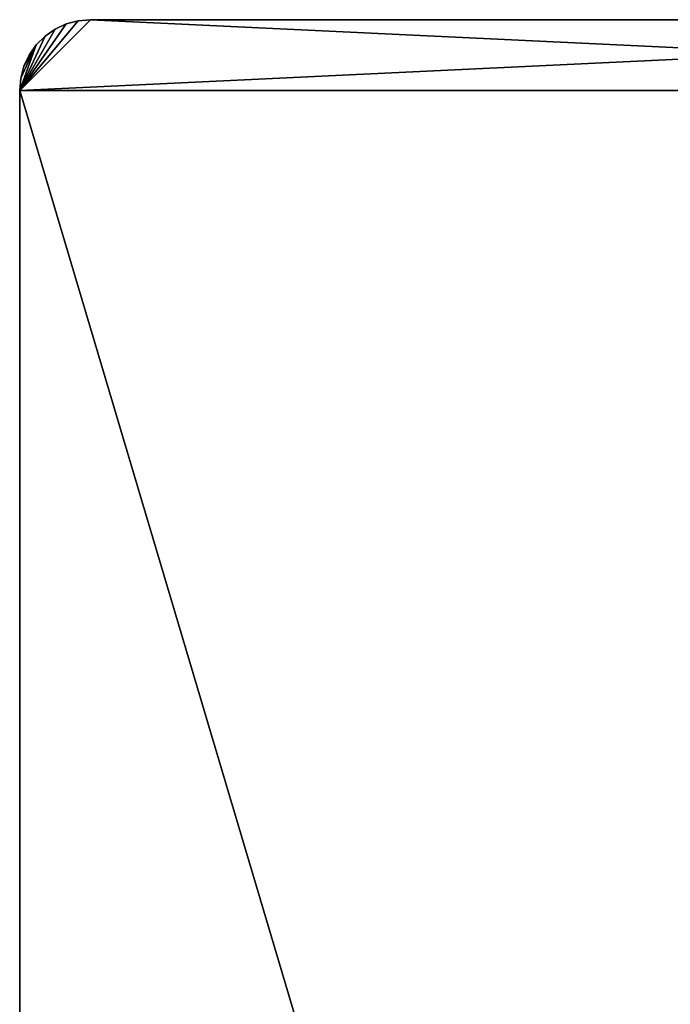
# Model space of a CAD drawing. Extents: x 23.4 to 34.4, y 0.2 to 38.3.
# Tile 249 of 256: x 23.4 to 28, y 31.3 to 38.3. Entities that reach past the tile are written whole.
import ezdxf

# ---------------------------------------------------------------- set-up
doc = ezdxf.new("R2010")
doc.units = 0
doc.header["$LTSCALE"] = 2.54
doc.layers.get('0').update_dxf_attribs({"color": 13, "linetype": 'CONTINUOUS'})

# ---------------------------------------------------------------- blocks, each defined once
blk = doc.blocks.new('SZCZOTKA_DO_WC_MOURO_-_WOL')
at = {"color": 0}
for p, q in [((23.437, 37.7835, 8.99), (23.937, 38.2835, 8.99)), ((23.437, 37.7835, 8.99), (23.937, 38.2835, 8.99)), ((23.937, 38.2835, 9.19), (23.437, 37.7835, 9.19)), ((23.437, 37.7835, 9.19), (33.937, 38.2835, 9.19)), ((23.937, 38.2835, 9.19), (23.437, 37.7835, 9.19)), ((23.437, 37.7835, 9.19), (33.937, 38.2835, 9.19)), ((23.437, 37.7835, 8.99), (23.8501, 38.2759, 8.99)), ((23.437, 37.7835, 8.99), (23.8501, 38.2759, 8.99)), ((23.8501, 38.2759, 9.19), (23.437, 37.7835, 9.19)), ((23.8501, 38.2759, 9.19), (23.437, 37.7835, 9.19)), ((23.766, 38.2533, 8.99), (23.437, 37.7835, 8.99)), ((23.766, 38.2533, 8.99), (23.437, 37.7835, 8.99)), ((23.766, 38.2533, 9.19), (23.437, 37.7835, 9.19)), ((23.766, 38.2533, 9.19), (23.437, 37.7835, 9.19)), ((23.687, 38.2165, 8.99), (23.766, 38.2533, 8.99)), ((23.766, 38.2533, 9.19), (23.687, 38.2165, 9.19)), ((23.766, 38.2533, 9.19), (23.687, 38.2165, 9.19)), ((23.766, 38.2533, 9.19), (23.687, 38.2165, 8.99)), ((23.766, 38.2533, 9.19), (23.687, 38.2165, 8.99)), ((23.687, 38.2165, 8.99), (23.766, 38.2533, 8.99)), ((23.766, 38.2533, 8.99), (23.8501, 38.2759, 8.99)), ((23.8501, 38.2759, 9.19), (23.766, 38.2533, 9.19)), ((23.8501, 38.2759, 9.19), (23.766, 38.2533, 9.19)), ((23.8501, 38.2759, 9.19), (23.766, 38.2533, 8.99)), ((23.8501, 38.2759, 9.19), (23.766, 38.2533, 8.99)), ((23.766, 38.2533, 8.99), (23.8501, 38.2759, 8.99)), ((23.766, 38.2533, 9.19), (23.766, 38.2533, 8.99)), ((23.766, 38.2533, 9.19), (23.766, 38.2533, 8.99)), ((23.8501, 38.2759, 8.99), (23.937, 38.2835, 8.99)), ((23.937, 38.2835, 9.19), (23.8501, 38.2759, 9.19)), ((23.937, 38.2835, 9.19), (23.8501, 38.2759, 9.19)), ((23.937, 38.2835, 9.19), (23.8501, 38.2759, 8.99)), ((23.937, 38.2835, 9.19), (23.8501, 38.2759, 8.99)), ((23.8501, 38.2759, 8.99), (23.937, 38.2835, 8.99)), ((23.8501, 38.2759, 9.19), (23.8501, 38.2759, 8.99)), ((23.8501, 38.2759, 9.19), (23.8501, 38.2759, 8.99)), ((23.937, 38.2835, 9.19), (33.937, 38.2835, 9.19)), ((33.937, 38.2835, 9.19), (23.937, 38.2835, 8.99)), ((23.937, 38.2835, 8.99), (23.937, 38.2835, 9.19)), ((33.937, 38.2835, 9.19), (23.937, 38.2835, 8.99)), ((33.937, 38.2835, 8.99), (23.937, 38.2835, 8.99)), ((34.437, 37.7835, 8.99), (23.937, 38.2835, 8.99)), ((33.937, 38.2835, 8.99), (23.937, 38.2835, 8.99)), ((34.437, 37.7835, 8.99), (23.937, 38.2835, 8.99)), ((23.937, 38.2835, 9.19), (33.937, 38.2835, 9.19)), ((23.937, 38.2835, 8.99), (23.937, 38.2835, 9.19)), ((23.687, 38.2165, 8.99), (23.437, 37.7835, 8.99)), ((23.687, 38.2165, 8.99), (23.437, 37.7835, 8.99)), ((23.687, 38.2165, 9.19), (23.437, 37.7835, 9.19)), ((23.687, 38.2165, 9.19), (23.437, 37.7835, 9.19)), ((23.437, 37.7835, 8.99), (23.6156, 38.1665, 8.99)), ((23.437, 37.7835, 8.99), (23.6156, 38.1665, 8.99)), ((23.6156, 38.1665, 9.19), (23.437, 37.7835, 9.19)), ((23.6156, 38.1665, 9.19), (23.437, 37.7835, 9.19)), ((23.5539, 38.1049, 8.99), (23.6156, 38.1665, 8.99)), ((23.6156, 38.1665, 9.19), (23.5539, 38.1049, 9.19)), ((23.6156, 38.1665, 9.19), (23.5539, 38.1049, 9.19)), ((23.6156, 38.1665, 9.19), (23.5539, 38.1049, 8.99)), ((23.6156, 38.1665, 9.19), (23.5539, 38.1049, 8.99)), ((23.5539, 38.1049, 8.99), (23.6156, 38.1665, 8.99)), ((23.6156, 38.1665, 8.99), (23.687, 38.2165, 8.99)), ((23.687, 38.2165, 9.19), (23.6156, 38.1665, 9.19)), ((23.687, 38.2165, 9.19), (23.6156, 38.1665, 9.19)), ((23.687, 38.2165, 9.19), (23.6156, 38.1665, 8.99)), ((23.687, 38.2165, 9.19), (23.6156, 38.1665, 8.99)), ((23.6156, 38.1665, 8.99), (23.687, 38.2165, 8.99)), ((23.6156, 38.1665, 9.19), (23.6156, 38.1665, 8.99)), ((23.6156, 38.1665, 9.19), (23.6156, 38.1665, 8.99)), ((23.687, 38.2165, 9.19), (23.687, 38.2165, 8.99)), ((23.687, 38.2165, 9.19), (23.687, 38.2165, 8.99)), ((23.437, 37.7835, 8.99), (23.5539, 38.1049, 8.99)), ((23.437, 37.7835, 8.99), (23.5539, 38.1049, 8.99)), ((23.5539, 38.1049, 9.19), (23.437, 37.7835, 9.19)), ((23.5539, 38.1049, 9.19), (23.437, 37.7835, 9.19)), ((23.4446, 37.8703, 8.99), (23.5539, 38.1049, 8.99)), ((23.4446, 37.8703, 8.99), (23.5539, 38.1049, 8.99)), ((23.4446, 37.8703, 9.19), (23.5539, 38.1049, 9.19)), ((23.4446, 37.8703, 9.19), (23.5539, 38.1049, 9.19)), ((23.5539, 38.1049, 8.99), (23.4671, 37.9545, 8.99)), ((23.5539, 38.1049, 8.99), (23.4671, 37.9545, 8.99)), ((23.4671, 37.9545, 9.19), (23.5539, 38.1049, 9.19)), ((23.4671, 37.9545, 9.19), (23.5539, 38.1049, 9.19)), ((23.504, 38.0335, 8.99), (23.5539, 38.1049, 8.99)), ((23.5539, 38.1049, 9.19), (23.504, 38.0335, 9.19)), ((23.5539, 38.1049, 9.19), (23.504, 38.0335, 9.19)), ((23.5539, 38.1049, 9.19), (23.504, 38.0335, 8.99)), ((23.5539, 38.1049, 9.19), (23.504, 38.0335, 8.99)), ((23.504, 38.0335, 8.99), (23.5539, 38.1049, 8.99)), ((23.5539, 38.1049, 9.19), (23.5539, 38.1049, 8.99)), ((23.5539, 38.1049, 9.19), (23.5539, 38.1049, 8.99)), ((23.4671, 37.9545, 8.99), (23.504, 38.0335, 8.99)), ((23.504, 38.0335, 9.19), (23.4671, 37.9545, 9.19)), ((23.504, 38.0335, 9.19), (23.4671, 37.9545, 9.19)), ((23.504, 38.0335, 9.19), (23.4671, 37.9545, 8.99)), ((23.504, 38.0335, 9.19), (23.4671, 37.9545, 8.99)), ((23.4671, 37.9545, 8.99), (23.504, 38.0335, 8.99)), ((23.504, 38.0335, 9.19), (23.504, 38.0335, 8.99)), ((23.504, 38.0335, 9.19), (23.504, 38.0335, 8.99)), ((23.4446, 37.8703, 8.99), (23.4671, 37.9545, 8.99)), ((23.4671, 37.9545, 9.19), (23.4446, 37.8703, 9.19)), ((23.4671, 37.9545, 9.19), (23.4446, 37.8703, 9.19)), ((23.4671, 37.9545, 9.19), (23.4446, 37.8703, 8.99)), ((23.4671, 37.9545, 9.19), (23.4446, 37.8703, 8.99)), ((23.4446, 37.8703, 8.99), (23.4671, 37.9545, 8.99)), ((23.4671, 37.9545, 9.19), (23.4671, 37.9545, 8.99)), ((23.4671, 37.9545, 9.19), (23.4671, 37.9545, 8.99)), ((23.437, 37.7835, 8.99), (23.4446, 37.8703, 8.99)), ((23.4446, 37.8703, 9.19), (23.437, 37.7835, 9.19)), ((23.4446, 37.8703, 9.19), (23.437, 37.7835, 9.19)), ((23.4446, 37.8703, 9.19), (23.437, 37.7835, 8.99)), ((23.4446, 37.8703, 9.19), (23.437, 37.7835, 8.99)), ((23.437, 37.7835, 8.99), (23.4446, 37.8703, 8.99)), ((23.4446, 37.8703, 9.19), (23.4446, 37.8703, 8.99)), ((23.4446, 37.8703, 9.19), (23.4446, 37.8703, 8.99)), ((23.437, 0.7835, 9.19), (23.437, 37.7835, 9.19)), ((23.437, 37.7835, 9.19), (23.437, 0.7835, 8.99)), ((23.437, 37.7835, 9.19), (23.437, 0.7835, 8.99)), ((23.437, 37.7835, 9.19), (23.437, 37.7835, 8.99)), ((23.437, 37.7835, 8.99), (23.437, 0.7835, 8.99)), ((23.437, 37.7835, 8.99), (23.437, 0.7835, 8.99)), ((23.437, 37.7835, 8.99), (34.437, 37.7835, 8.99)), ((23.437, 37.7835, 8.99), (34.437, 37.7835, 8.99)), ((23.437, 37.7835, 9.19), (34.437, 37.7835, 9.19)), ((23.437, 37.7835, 9.19), (34.437, 37.7835, 9.19)), ((23.437, 37.7835, 9.19), (34.437, 0.7835, 9.19)), ((23.437, 37.7835, 9.19), (34.437, 0.7835, 9.19)), ((23.437, 0.7835, 9.19), (23.437, 37.7835, 9.19)), ((23.437, 37.7835, 9.19), (23.437, 37.7835, 8.99))]:
    blk.add_line(p, q, dxfattribs=at)
mesh = blk.add_polyface(dxfattribs=at)
corners = [(34.437, 37.7835, 8.99), (23.437, 37.7835, 8.99), (23.937, 38.2835, 8.99)]
mesh.append_faces([[corners[k] for k in face] for face in [(0, 1, 2)]], dxfattribs={"color": 0})
mesh = blk.add_polyface(dxfattribs=at)
corners = [(23.937, 38.2835, 8.99), (23.437, 37.7835, 8.99), (23.8501, 38.2759, 8.99)]
mesh.append_faces([[corners[k] for k in face] for face in [(0, 1, 2)]], dxfattribs={"color": 0})
mesh = blk.add_polyface(dxfattribs=at)
corners = [(33.937, 38.2835, 9.19), (23.937, 38.2835, 9.19), (23.437, 37.7835, 9.19)]
mesh.append_faces([[corners[k] for k in face] for face in [(0, 1, 2)]], dxfattribs={"color": 0})
mesh = blk.add_polyface(dxfattribs=at)
corners = [(23.937, 38.2835, 9.19), (23.8501, 38.2759, 9.19), (23.437, 37.7835, 9.19)]
mesh.append_faces([[corners[k] for k in face] for face in [(0, 1, 2)]], dxfattribs={"color": 0})
mesh = blk.add_polyface(dxfattribs=at)
corners = [(34.437, 37.7835, 9.19), (33.937, 38.2835, 9.19), (23.437, 37.7835, 9.19)]
mesh.append_faces([[corners[k] for k in face] for face in [(0, 1, 2)]], dxfattribs={"color": 0})
mesh = blk.add_polyface(dxfattribs=at)
corners = [(23.8501, 38.2759, 8.99), (23.437, 37.7835, 8.99), (23.766, 38.2533, 8.99)]
mesh.append_faces([[corners[k] for k in face] for face in [(0, 1, 2)]], dxfattribs={"color": 0})
mesh = blk.add_polyface(dxfattribs=at)
corners = [(23.8501, 38.2759, 9.19), (23.766, 38.2533, 9.19), (23.437, 37.7835, 9.19)]
mesh.append_faces([[corners[k] for k in face] for face in [(0, 1, 2)]], dxfattribs={"color": 0})
mesh = blk.add_polyface(dxfattribs=at)
corners = [(23.766, 38.2533, 8.99), (23.437, 37.7835, 8.99), (23.687, 38.2165, 8.99)]
mesh.append_faces([[corners[k] for k in face] for face in [(0, 1, 2)]], dxfattribs={"color": 0})
mesh = blk.add_polyface(dxfattribs=at)
corners = [(23.766, 38.2533, 9.19), (23.687, 38.2165, 9.19), (23.437, 37.7835, 9.19)]
mesh.append_faces([[corners[k] for k in face] for face in [(0, 1, 2)]], dxfattribs={"color": 0})
mesh = blk.add_polyface(dxfattribs=at)
corners = [(23.766, 38.2533, 9.19), (23.687, 38.2165, 8.99), (23.687, 38.2165, 9.19)]
mesh.append_faces([[corners[k] for k in face] for face in [(0, 1, 2)]], dxfattribs={"color": 0})
mesh = blk.add_polyface(dxfattribs=at)
corners = [(23.766, 38.2533, 9.19), (23.766, 38.2533, 8.99), (23.687, 38.2165, 8.99)]
mesh.append_faces([[corners[k] for k in face] for face in [(0, 1, 2)]], dxfattribs={"color": 0})
mesh = blk.add_polyface(dxfattribs=at)
corners = [(23.8501, 38.2759, 9.19), (23.766, 38.2533, 8.99), (23.766, 38.2533, 9.19)]
mesh.append_faces([[corners[k] for k in face] for face in [(0, 1, 2)]], dxfattribs={"color": 0})
mesh = blk.add_polyface(dxfattribs=at)
corners = [(23.8501, 38.2759, 9.19), (23.8501, 38.2759, 8.99), (23.766, 38.2533, 8.99)]
mesh.append_faces([[corners[k] for k in face] for face in [(0, 1, 2)]], dxfattribs={"color": 0})
mesh = blk.add_polyface(dxfattribs=at)
corners = [(23.937, 38.2835, 9.19), (23.8501, 38.2759, 8.99), (23.8501, 38.2759, 9.19)]
mesh.append_faces([[corners[k] for k in face] for face in [(0, 1, 2)]], dxfattribs={"color": 0})
mesh = blk.add_polyface(dxfattribs=at)
corners = [(23.937, 38.2835, 9.19), (23.937, 38.2835, 8.99), (23.8501, 38.2759, 8.99)]
mesh.append_faces([[corners[k] for k in face] for face in [(0, 1, 2)]], dxfattribs={"color": 0})
mesh = blk.add_polyface(dxfattribs=at)
corners = [(33.937, 38.2835, 9.19), (23.937, 38.2835, 8.99), (23.937, 38.2835, 9.19)]
mesh.append_faces([[corners[k] for k in face] for face in [(0, 1, 2)]], dxfattribs={"color": 0})
mesh = blk.add_polyface(dxfattribs=at)
corners = [(33.937, 38.2835, 9.19), (33.937, 38.2835, 8.99), (23.937, 38.2835, 8.99)]
mesh.append_faces([[corners[k] for k in face] for face in [(0, 1, 2)]], dxfattribs={"color": 0})
mesh = blk.add_polyface(dxfattribs=at)
corners = [(34.437, 37.7835, 8.99), (23.937, 38.2835, 8.99), (33.937, 38.2835, 8.99)]
mesh.append_faces([[corners[k] for k in face] for face in [(0, 1, 2)]], dxfattribs={"color": 0})
mesh = blk.add_polyface(dxfattribs=at)
corners = [(23.687, 38.2165, 8.99), (23.437, 37.7835, 8.99), (23.6156, 38.1665, 8.99)]
mesh.append_faces([[corners[k] for k in face] for face in [(0, 1, 2)]], dxfattribs={"color": 0})
mesh = blk.add_polyface(dxfattribs=at)
corners = [(23.687, 38.2165, 9.19), (23.6156, 38.1665, 9.19), (23.437, 37.7835, 9.19)]
mesh.append_faces([[corners[k] for k in face] for face in [(0, 1, 2)]], dxfattribs={"color": 0})
mesh = blk.add_polyface(dxfattribs=at)
corners = [(23.6156, 38.1665, 8.99), (23.437, 37.7835, 8.99), (23.5539, 38.1049, 8.99)]
mesh.append_faces([[corners[k] for k in face] for face in [(0, 1, 2)]], dxfattribs={"color": 0})
mesh = blk.add_polyface(dxfattribs=at)
corners = [(23.6156, 38.1665, 9.19), (23.5539, 38.1049, 9.19), (23.437, 37.7835, 9.19)]
mesh.append_faces([[corners[k] for k in face] for face in [(0, 1, 2)]], dxfattribs={"color": 0})
mesh = blk.add_polyface(dxfattribs=at)
corners = [(23.6156, 38.1665, 9.19), (23.5539, 38.1049, 8.99), (23.5539, 38.1049, 9.19)]
mesh.append_faces([[corners[k] for k in face] for face in [(0, 1, 2)]], dxfattribs={"color": 0})
mesh = blk.add_polyface(dxfattribs=at)
corners = [(23.6156, 38.1665, 9.19), (23.6156, 38.1665, 8.99), (23.5539, 38.1049, 8.99)]
mesh.append_faces([[corners[k] for k in face] for face in [(0, 1, 2)]], dxfattribs={"color": 0})
mesh = blk.add_polyface(dxfattribs=at)
corners = [(23.687, 38.2165, 9.19), (23.6156, 38.1665, 8.99), (23.6156, 38.1665, 9.19)]
mesh.append_faces([[corners[k] for k in face] for face in [(0, 1, 2)]], dxfattribs={"color": 0})
mesh = blk.add_polyface(dxfattribs=at)
corners = [(23.687, 38.2165, 9.19), (23.687, 38.2165, 8.99), (23.6156, 38.1665, 8.99)]
mesh.append_faces([[corners[k] for k in face] for face in [(0, 1, 2)]], dxfattribs={"color": 0})
mesh = blk.add_polyface(dxfattribs=at)
corners = [(23.5539, 38.1049, 8.99), (23.437, 37.7835, 8.99), (23.4446, 37.8703, 8.99)]
mesh.append_faces([[corners[k] for k in face] for face in [(0, 1, 2)]], dxfattribs={"color": 0})
mesh = blk.add_polyface(dxfattribs=at)
corners = [(23.5539, 38.1049, 9.19), (23.4446, 37.8703, 9.19), (23.437, 37.7835, 9.19)]
mesh.append_faces([[corners[k] for k in face] for face in [(0, 1, 2)]], dxfattribs={"color": 0})
mesh = blk.add_polyface(dxfattribs=at)
corners = [(23.5539, 38.1049, 8.99), (23.4446, 37.8703, 8.99), (23.4671, 37.9545, 8.99)]
mesh.append_faces([[corners[k] for k in face] for face in [(0, 1, 2)]], dxfattribs={"color": 0})
mesh = blk.add_polyface(dxfattribs=at)
corners = [(23.5539, 38.1049, 9.19), (23.4671, 37.9545, 9.19), (23.4446, 37.8703, 9.19)]
mesh.append_faces([[corners[k] for k in face] for face in [(0, 1, 2)]], dxfattribs={"color": 0})
mesh = blk.add_polyface(dxfattribs=at)
corners = [(23.5539, 38.1049, 8.99), (23.4671, 37.9545, 8.99), (23.504, 38.0335, 8.99)]
mesh.append_faces([[corners[k] for k in face] for face in [(0, 1, 2)]], dxfattribs={"color": 0})
mesh = blk.add_polyface(dxfattribs=at)
corners = [(23.5539, 38.1049, 9.19), (23.504, 38.0335, 9.19), (23.4671, 37.9545, 9.19)]
mesh.append_faces([[corners[k] for k in face] for face in [(0, 1, 2)]], dxfattribs={"color": 0})
mesh = blk.add_polyface(dxfattribs=at)
corners = [(23.5539, 38.1049, 9.19), (23.504, 38.0335, 8.99), (23.504, 38.0335, 9.19)]
mesh.append_faces([[corners[k] for k in face] for face in [(0, 1, 2)]], dxfattribs={"color": 0})
mesh = blk.add_polyface(dxfattribs=at)
corners = [(23.5539, 38.1049, 8.99), (23.504, 38.0335, 8.99), (23.5539, 38.1049, 9.19)]
mesh.append_faces([[corners[k] for k in face] for face in [(0, 1, 2)]], dxfattribs={"color": 0})
mesh = blk.add_polyface(dxfattribs=at)
corners = [(23.504, 38.0335, 9.19), (23.4671, 37.9545, 8.99), (23.4671, 37.9545, 9.19)]
mesh.append_faces([[corners[k] for k in face] for face in [(0, 1, 2)]], dxfattribs={"color": 0})
mesh = blk.add_polyface(dxfattribs=at)
corners = [(23.504, 38.0335, 8.99), (23.4671, 37.9545, 8.99), (23.504, 38.0335, 9.19)]
mesh.append_faces([[corners[k] for k in face] for face in [(0, 1, 2)]], dxfattribs={"color": 0})
mesh = blk.add_polyface(dxfattribs=at)
corners = [(23.4671, 37.9545, 9.19), (23.4446, 37.8703, 8.99), (23.4446, 37.8703, 9.19)]
mesh.append_faces([[corners[k] for k in face] for face in [(0, 1, 2)]], dxfattribs={"color": 0})
mesh = blk.add_polyface(dxfattribs=at)
corners = [(23.4671, 37.9545, 8.99), (23.4446, 37.8703, 8.99), (23.4671, 37.9545, 9.19)]
mesh.append_faces([[corners[k] for k in face] for face in [(0, 1, 2)]], dxfattribs={"color": 0})
mesh = blk.add_polyface(dxfattribs=at)
corners = [(23.4446, 37.8703, 9.19), (23.437, 37.7835, 8.99), (23.437, 37.7835, 9.19)]
mesh.append_faces([[corners[k] for k in face] for face in [(0, 1, 2)]], dxfattribs={"color": 0})
mesh = blk.add_polyface(dxfattribs=at)
corners = [(23.4446, 37.8703, 8.99), (23.437, 37.7835, 8.99), (23.4446, 37.8703, 9.19)]
mesh.append_faces([[corners[k] for k in face] for face in [(0, 1, 2)]], dxfattribs={"color": 0})
mesh = blk.add_polyface(dxfattribs=at)
corners = [(23.437, 37.7835, 9.19), (23.437, 0.7835, 8.99), (23.437, 0.7835, 9.19)]
mesh.append_faces([[corners[k] for k in face] for face in [(0, 1, 2)]], dxfattribs={"color": 0})
mesh = blk.add_polyface(dxfattribs=at)
corners = [(23.437, 37.7835, 8.99), (23.437, 0.7835, 8.99), (23.437, 37.7835, 9.19)]
mesh.append_faces([[corners[k] for k in face] for face in [(0, 1, 2)]], dxfattribs={"color": 0})
mesh = blk.add_polyface(dxfattribs=at)
corners = [(34.437, 37.7835, 8.99), (23.437, 0.7835, 8.99), (23.437, 37.7835, 8.99)]
mesh.append_faces([[corners[k] for k in face] for face in [(0, 1, 2)]], dxfattribs={"color": 0})
mesh = blk.add_polyface(dxfattribs=at)
corners = [(34.437, 37.7835, 8.99), (33.937, 0.2835, 8.99), (23.437, 0.7835, 8.99)]
mesh.append_faces([[corners[k] for k in face] for face in [(0, 1, 2)]], dxfattribs={"color": 0})
mesh = blk.add_polyface(dxfattribs=at)
corners = [(34.437, 37.7835, 9.19), (23.437, 37.7835, 9.19), (34.437, 0.7835, 9.19)]
mesh.append_faces([[corners[k] for k in face] for face in [(0, 1, 2)]], dxfattribs={"color": 0})
mesh = blk.add_polyface(dxfattribs=at)
corners = [(34.437, 0.7835, 9.19), (23.437, 37.7835, 9.19), (23.437, 0.7835, 9.19)]
mesh.append_faces([[corners[k] for k in face] for face in [(0, 1, 2)]], dxfattribs={"color": 0})

msp = doc.modelspace()

# ---------------------------------------------------------------- block references
at = {"color": 0}
msp.add_blockref('SZCZOTKA_DO_WC_MOURO_-_WOL', (0, 0), dxfattribs=at)

doc.saveas('drawing.dxf')
